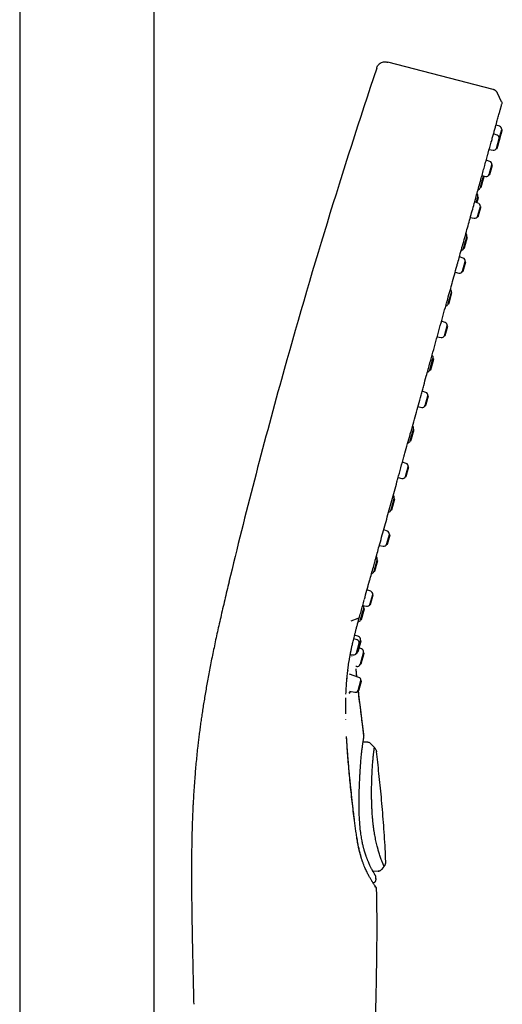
# Model space of a CAD drawing. Header units: millimetres. Extents: x 8 to 1762, y 12 to 2803.
# Tile 116 of 119: x 1226 to 1304, y 2302 to 2462. Entities that reach past the tile are written whole.
import ezdxf

# ---------------------------------------------------------------- set-up
doc = ezdxf.new("R2010")
doc.units = ezdxf.units.MM

msp = doc.modelspace()

# ---------------------------------------------------------------- linework, layer by layer
at = {"color": 7, "linetype": 'Continuous', "lineweight": 30}
for p, q in [((1225.55, 2621.93), (1225.55, 2207.17)), ((1247.45, 2207.29), (1247.45, 2621.93)), ((1302.66, 2450.68), (1285.48, 2455.13)), ((1304.02, 2448.71), (1303.36, 2450.11)), ((1303.71, 2444.7), (1303.11, 2444.91)), ((1303.31, 2443.25), (1302.71, 2443.46)), ((1303.64, 2442.72), (1304.04, 2444.17)), ((1304.14, 2444.1), (1304.04, 2444.17)), ((1303.19, 2441.1), (1303.64, 2442.72)), ((1303.73, 2442.65), (1303.64, 2442.72)), ((1302, 2440.94), (1302.63, 2440.81)), ((1303.19, 2441.1), (1303.31, 2441.11)), ((1302.12, 2438.98), (1301.52, 2439.19)), ((1302, 2436.83), (1302.45, 2438.45)), ((1302.12, 2436.84), (1302.55, 2438.38)), ((1302.55, 2438.38), (1302.45, 2438.45)), ((1300.59, 2434.77), (1301.1, 2436.59)), ((1300.72, 2434.78), (1301.2, 2436.51)), ((1300.82, 2436.67), (1301.45, 2436.54)), ((1301.2, 2436.51), (1301.1, 2436.59)), ((1302, 2436.83), (1302.12, 2436.84)), ((1300.59, 2434.77), (1300.72, 2434.78)), ((1300.23, 2432.17), (1299.63, 2432.38)), ((1299.9, 2432.28), (1300.15, 2433.18)), ((1300.11, 2430.01), (1300.56, 2431.63)), ((1300.26, 2433.1), (1300.15, 2433.18)), ((1300.66, 2431.57), (1300.56, 2431.63)), ((1300.11, 2430.01), (1300.23, 2430.02)), ((1298.93, 2429.86), (1299.56, 2429.73)), ((1297.84, 2424.85), (1298.34, 2426.66)), ((1298.45, 2426.59), (1298.34, 2426.66)), ((1297.84, 2424.85), (1297.97, 2424.86)), ((1297.76, 2423.23), (1297.16, 2423.44)), ((1297.64, 2421.08), (1298.08, 2422.7)), ((1297.75, 2421.09), (1298.18, 2422.63)), ((1298.18, 2422.63), (1298.08, 2422.7)), ((1296.46, 2420.92), (1297.08, 2420.8)), ((1297.64, 2421.08), (1297.75, 2421.09)), ((1295.33, 2415.81), (1295.84, 2417.63)), ((1295.46, 2415.82), (1295.94, 2417.55)), ((1295.94, 2417.55), (1295.84, 2417.63)), ((1295.33, 2415.81), (1295.46, 2415.82)), ((1294.85, 2412.74), (1294.24, 2412.95)), ((1294.73, 2410.59), (1295.18, 2412.21)), ((1294.84, 2410.6), (1295.27, 2412.14)), ((1295.27, 2412.14), (1295.18, 2412.21)), ((1293.54, 2410.43), (1294.17, 2410.3)), ((1294.73, 2410.59), (1294.85, 2410.6)), ((1292.35, 2405.04), (1292.85, 2406.86)), ((1292.48, 2405.05), (1292.96, 2406.79)), ((1292.96, 2406.79), (1292.85, 2406.86)), ((1292.35, 2405.04), (1292.48, 2405.05)), ((1291.69, 2401.35), (1291.09, 2401.56)), ((1291.57, 2399.2), (1292.02, 2400.82)), ((1292.11, 2400.75), (1292.02, 2400.82)), ((1290.39, 2399.04), (1291.01, 2398.92)), ((1291.57, 2399.2), (1291.69, 2399.21)), ((1289.15, 2393.51), (1289.66, 2395.33)), ((1289.76, 2395.26), (1289.66, 2395.33)), ((1289.15, 2393.51), (1289.28, 2393.53)), ((1288.48, 2389.78), (1287.87, 2389.99)), ((1288.36, 2387.63), (1288.81, 2389.25)), ((1288.9, 2389.18), (1288.81, 2389.25)), ((1287.17, 2387.47), (1287.8, 2387.34)), ((1288.36, 2387.63), (1288.48, 2387.64)), ((1286.03, 2382.24), (1286.53, 2384.06)), ((1286.15, 2382.25), (1286.63, 2383.99)), ((1286.63, 2383.99), (1286.53, 2384.06)), ((1286.03, 2382.24), (1286.15, 2382.25)), ((1285.42, 2378.75), (1284.82, 2378.97)), ((1285.3, 2376.6), (1285.75, 2378.22)), ((1285.42, 2376.61), (1285.85, 2378.15)), ((1285.85, 2378.15), (1285.75, 2378.22)), ((1284.12, 2376.44), (1284.74, 2376.32)), ((1285.3, 2376.6), (1285.42, 2376.61)), ((1283.25, 2372.23), (1283.75, 2374.05)), ((1283.38, 2372.24), (1283.86, 2373.98)), ((1283.86, 2373.97), (1283.75, 2374.05)), ((1283.25, 2372.23), (1283.38, 2372.24)), ((1282.71, 2368.96), (1282.1, 2369.18)), ((1282.59, 2366.81), (1283.03, 2368.43)), ((1282.7, 2366.82), (1283.13, 2368.36)), ((1283.13, 2368.36), (1283.03, 2368.43)), ((1281.07, 2364.37), (1281.57, 2366.19)), ((1281.19, 2364.38), (1281.68, 2366.11)), ((1281.41, 2366.65), (1282.03, 2366.53)), ((1281.68, 2366.11), (1281.57, 2366.19)), ((1282.59, 2366.81), (1282.7, 2366.82)), ((1279.51, 2364.12), (1280.69, 2364.57)), ((1281.07, 2364.37), (1281.2, 2364.38)), ((1280.5, 2361.03), (1279.94, 2361.23)), ((1280.75, 2361.57), (1280.09, 2361.82)), ((1280.38, 2358.88), (1280.83, 2360.5)), ((1280.93, 2360.43), (1280.83, 2360.5)), ((1281.23, 2359.58), (1280.84, 2359.73)), ((1280.91, 2360.44), (1281.05, 2360.93)), ((1281.15, 2360.85), (1281.05, 2360.93)), ((1279.39, 2358.68), (1279.83, 2358.59)), ((1279.67, 2358.35), (1279.66, 2358.44)), ((1280.38, 2358.88), (1280.5, 2358.89)), ((1280.56, 2359.11), (1280.67, 2359.12)), ((1281.03, 2357.12), (1281.53, 2358.94)), ((1281.64, 2358.86), (1281.53, 2358.94)), ((1280.28, 2356.76), (1280.44, 2356.73)), ((1280.33, 2356.23), (1280.33, 2356.24)), ((1281.03, 2357.12), (1281.16, 2357.13)), ((1278.86, 2354.94), (1278.86, 2354.96)), ((1278.96, 2356.12), (1278.96, 2356.03)), ((1280.79, 2354.93), (1279.27, 2355.47)), ((1280.45, 2355.05), (1280.34, 2356.2)), ((1280.67, 2352.78), (1281.12, 2354.4)), ((1281.21, 2354.33), (1281.12, 2354.4)), ((1279.24, 2352.67), (1280.11, 2352.5)), ((1280.67, 2352.78), (1280.79, 2352.79)), ((1278.66, 2348.05), (1278.66, 2348.14)), ((1278.78, 2345.11), (1278.77, 2345.32)), ((1281.62, 2345.34), (1281.61, 2345.4)), ((1281.61, 2345.4), (1281.61, 2345.4)), ((1282.17, 2344.36), (1281.46, 2344.36)), ((1282.16, 2344.35), (1281.46, 2344.35)), ((1282.16, 2344.32), (1282.17, 2344.34)), ((1282.74, 2344.11), (1282.66, 2344.18)), ((1282.74, 2344.12), (1283.31, 2343.53)), ((1282.74, 2344.11), (1282.74, 2344.12)), ((1283.64, 2342.84), (1283.64, 2342.81)), ((1284.55, 2323.68), (1284.91, 2324.13)), ((1283.05, 2323.37), (1283.92, 2323.39)), ((1283.92, 2323.39), (1283.92, 2323.4)), ((1284.55, 2323.68), (1284.53, 2323.72)), ((1284.53, 2323.7), (1284.54, 2323.69)), ((1283.07, 2321.48), (1283.12, 2321.48)), ((1283.57, 2322), (1283.56, 2322.4)), ((1283.57, 2322), (1283.57, 2322)), ((1283.57, 2322), (1283.57, 2322)), ((1283.6, 2320.61), (1283.6, 2320.6)), ((1283.51, 2301.68), (1281.5, 2210.74))]:
    msp.add_line(p, q, dxfattribs=at)
at = {"color": 7, "linetype": 'Continuous', "lineweight": 30, "flags": 128}
msp.add_lwpolyline([(1284.55, 2323.69), (1284.72, 2323.91), (1284.9, 2324.14)], dxfattribs=at)
at = {"color": 7, "linetype": 'Continuous', "lineweight": 30}
for centre, radius, start, end in [((2230.84, 2136.51), 999, 161.46032, 164.5), ((1303.54, 2444.23), 0.5, 353.1427, 70.5), ((1303.14, 2442.78), 0.5, 353.1427, 70.5), ((1302.73, 2441.3), 0.5, 258.5, 335.8573), ((1301.96, 2438.51), 0.5, 353.1427, 70.5), ((1291.25, 2438.34), 10, 349.9151, 350.0873), ((1301.55, 2437.03), 0.5, 258.5, 335.8573), ((1299.67, 2433.35), 0.5, 350.4368, 48.5758), ((1290.3, 2434.93), 10, 349.9151, 350.4368), ((1300.09, 2434.86), 0.5, 281.0577, 338.5632), ((1291.25, 2438.34), 10, 338.5632, 339.0849), ((1300.07, 2431.69), 0.5, 353.1427, 70.5), ((1299.66, 2430.22), 0.5, 258.5, 335.8573), ((1297.87, 2426.84), 0.5, 350.4368, 48.5409), ((1288.5, 2428.42), 10, 349.9151, 350.4368), ((1297.34, 2424.94), 0.5, 280.3277, 338.5632), ((1288.5, 2428.42), 10, 338.5632, 339.0849), ((1297.59, 2422.76), 0.5, 353.1427, 70.5), ((1297.18, 2421.29), 0.5, 258.5, 335.8573), ((1295.36, 2417.8), 0.5, 350.4368, 48.4284), ((1285.99, 2419.38), 10, 349.9151, 350.4368), ((1294.83, 2415.9), 0.5, 280.3997, 338.5632), ((1285.99, 2419.38), 10, 338.5632, 339.0849), ((1294.68, 2412.27), 0.5, 353.1427, 70.5), ((1294.27, 2410.79), 0.5, 258.5, 335.8573), ((1292.38, 2407.04), 0.5, 350.4368, 48.3728), ((1283.01, 2408.61), 10, 349.9151, 350.4368), ((1291.85, 2405.14), 0.5, 280.3531, 338.5632), ((1283.01, 2408.61), 10, 338.5632, 339.0849), ((2230.84, 2136.51), 999, 164.5, 166.45343), ((1291.52, 2400.88), 0.5, 353.1427, 70.5), ((1291.11, 2399.41), 0.5, 258.5, 335.8573), ((1289.18, 2395.51), 0.5, 350.4368, 48.5236), ((1279.81, 2397.08), 10, 349.9151, 350.4368), ((1288.65, 2393.61), 0.5, 280.3227, 338.5632), ((1279.81, 2397.08), 10, 338.5632, 339.0849), ((1288.31, 2389.31), 0.5, 353.1427, 70.5), ((1287.9, 2387.83), 0.5, 258.5, 335.8573), ((1286.05, 2384.23), 0.5, 350.4368, 47.8057), ((1276.68, 2385.81), 10, 349.9151, 350.4368), ((1285.53, 2382.34), 0.5, 281.0583, 338.5632), ((1276.68, 2385.81), 10, 338.5632, 339.0849), ((1285.25, 2378.28), 0.5, 353.1427, 70.5), ((1284.84, 2376.81), 0.5, 258.5, 335.8573), ((1283.28, 2374.22), 0.5, 350.4368, 47.806), ((1273.91, 2375.8), 10, 349.9151, 350.4368), ((1282.75, 2372.33), 0.5, 281.0557, 338.5632), ((1273.91, 2375.8), 10, 338.5632, 339.0849), ((1282.54, 2368.49), 0.5, 353.1427, 70.5), ((1281.09, 2366.36), 0.5, 350.4368, 33.32), ((1271.73, 2367.94), 10, 349.9151, 350.4368), ((1282.13, 2367.02), 0.5, 258.5, 335.8573), ((1280.57, 2364.46), 0.5, 281.0416, 338.5632), ((1271.73, 2367.94), 10, 338.5632, 339.0849), ((1280.34, 2360.56), 0.5, 353.1427, 70.5), ((1280.57, 2361.1), 0.5, 350.4368, 69.5), ((1271.2, 2362.68), 10, 349.9151, 350.4368), ((1281.06, 2359.11), 0.5, 350.4368, 69.5), ((1279.93, 2359.08), 0.5, 258.5, 335.8573), ((1280.05, 2359.21), 0.5, 307.4198, 318.9235), ((1271.69, 2360.69), 10, 349.9151, 350.4368), ((1280.53, 2357.22), 0.5, 259.5, 338.5632), ((1271.69, 2360.69), 10, 338.5632, 339.0849), ((1280.62, 2354.46), 0.5, 353.1427, 70.5), ((1280.21, 2352.99), 0.5, 258.5, 335.8573)]:
    msp.add_arc(centre, radius, start, end, dxfattribs=at)
for points, knots in [([(1283.68, 2454.15), (1283.71, 2454.24), (1283.77, 2454.42), (1283.91, 2454.67), (1284.1, 2454.89), (1284.35, 2455.06), (1284.63, 2455.17), (1284.92, 2455.22), (1285.21, 2455.2), (1285.39, 2455.15), (1285.48, 2455.13)], [0, 0, 0, 0, 0.119553, 0.24175, 0.369229, 0.500015, 0.630802, 0.758261, 0.880449, 1, 1, 1, 1]), ([(1303.36, 2450.11), (1303.35, 2450.14), (1303.31, 2450.2), (1303.25, 2450.29), (1303.17, 2450.38), (1303.07, 2450.47), (1302.97, 2450.55), (1302.86, 2450.62), (1302.76, 2450.66), (1302.69, 2450.68), (1302.66, 2450.68)], [0, 0, 0, 0, 0.103795, 0.2218778, 0.353417, 0.4982612, 0.6473175, 0.7839574, 0.8994836, 1, 1, 1, 1]), ([(1302.37, 2442.25), (1302.4, 2442.36), (1302.5, 2442.72), (1302.66, 2443.28), (1302.84, 2443.94), (1303.01, 2444.55), (1303.17, 2445.12), (1303.3, 2445.61), (1303.43, 2446.05), (1303.53, 2446.43), (1303.63, 2446.77), (1303.71, 2447.08), (1303.79, 2447.35), (1303.85, 2447.58), (1303.9, 2447.77), (1303.95, 2447.93), (1303.98, 2448.05), (1304.01, 2448.16), (1304.02, 2448.21), (1304.03, 2448.23)], [0, 0, 0, 0, 0.03034, 0.101971, 0.172183, 0.242403, 0.312815, 0.383601, 0.444092, 0.504914, 0.565682, 0.625982, 0.685397, 0.743512, 0.796801, 0.848762, 0.899727, 0.950029, 1, 1, 1, 1]), ([(1304.02, 2448.71), (1304.03, 2448.68), (1304.07, 2448.61), (1304.07, 2448.48), (1304.07, 2448.38), (1304.05, 2448.33), (1304.05, 2448.32)], [0, 0, 0, 0, 0.248836, 0.581671, 0.914365, 1, 1, 1, 1]), ([(1301.81, 2440.24), (1301.82, 2440.26), (1302.01, 2440.96), (1302.19, 2441.62), (1302.35, 2442.17), (1302.35, 2442.2)], [0, 0, 0, 0, 0.029453, 0.95595, 1, 1, 1, 1]), ([(1301.28, 2438.31), (1301.29, 2438.33), (1301.38, 2438.67), (1301.55, 2439.3), (1301.73, 2439.93), (1301.82, 2440.25), (1301.83, 2440.29)], [0, 0, 0, 0, 0.034765, 0.482137, 0.93792, 1, 1, 1, 1]), ([(1300.66, 2436.07), (1300.69, 2436.2), (1300.82, 2436.67), (1301.03, 2437.42), (1301.2, 2438.02), (1301.28, 2438.31)], [0, 0, 0, 0, 0.163251, 0.598492, 1, 1, 1, 1]), ([(1297.66, 2425.24), (1297.72, 2425.48), (1297.91, 2426.16), (1298.21, 2427.24), (1298.56, 2428.49), (1298.9, 2429.72), (1299.23, 2430.93), (1299.56, 2432.11), (1299.88, 2433.26), (1300.19, 2434.37), (1300.45, 2435.31), (1300.6, 2435.86), (1300.66, 2436.07)], [0, 0, 0, 0, 0.05917, 0.167116, 0.275066, 0.383022, 0.492946, 0.602869, 0.712785, 0.822687, 0.93257, 1, 1, 1, 1]), ([(1300.02, 2432.24), (1300.03, 2432.3), (1300.06, 2432.41), (1300.11, 2432.57), (1300.15, 2432.72), (1300.18, 2432.85), (1300.22, 2432.96), (1300.24, 2433.04), (1300.25, 2433.09), (1300.25, 2433.1), (1300.25, 2433.1)], [0, 0, 0, 0, 0.120901, 0.246487, 0.372072, 0.497658, 0.623243, 0.748829, 0.874414, 1, 1, 1, 1]), ([(1296.81, 2422.2), (1296.91, 2422.57), (1297.14, 2423.4), (1297.42, 2424.41), (1297.6, 2425.05), (1297.66, 2425.24)], [0, 0, 0, 0, 0.3549307, 0.8017251, 1, 1, 1, 1]), ([(1295.91, 2418.94), (1295.92, 2418.99), (1296.07, 2419.52), (1296.34, 2420.51), (1296.63, 2421.55), (1296.79, 2422.11), (1296.81, 2422.2)], [0, 0, 0, 0, 0.043472, 0.477162, 0.910838, 1, 1, 1, 1]), ([(1295.06, 2415.87), (1295.09, 2415.98), (1295.25, 2416.57), (1295.54, 2417.6), (1295.79, 2418.51), (1295.91, 2418.94)], [0, 0, 0, 0, 0.10391, 0.571575, 1, 1, 1, 1]), ([(1292.06, 2405.1), (1292.08, 2405.15), (1292.42, 2406.39), (1293.09, 2408.79), (1294.04, 2412.24), (1294.7, 2414.6), (1295.02, 2415.77), (1295.05, 2415.85)], [0, 0, 0, 0, 0.01505, 0.335649, 0.655956, 0.977657, 1, 1, 1, 1]), ([(1291.13, 2401.7), (1291.19, 2401.95), (1291.41, 2402.72), (1291.72, 2403.85), (1291.97, 2404.74), (1292.07, 2405.1)], [0, 0, 0, 0, 0.220045, 0.674907, 1, 1, 1, 1]), ([(1289.11, 2394.43), (1289.13, 2394.49), (1289.29, 2395.07), (1289.6, 2396.18), (1290.03, 2397.76), (1290.47, 2399.33), (1290.83, 2400.64), (1291.05, 2401.43), (1291.13, 2401.7)], [0, 0, 0, 0, 0.0225282, 0.2410849, 0.4596752, 0.6743962, 0.8891367, 1, 1, 1, 1]), ([(1288.18, 2391.07), (1288.21, 2391.19), (1288.39, 2391.84), (1288.7, 2392.96), (1288.98, 2393.96), (1289.11, 2394.43)], [0, 0, 0, 0, 0.106697, 0.577666, 1, 1, 1, 1]), ([(1287.09, 2387.17), (1287.11, 2387.22), (1287.44, 2388.44), (1287.81, 2389.75), (1288.16, 2391.01), (1288.18, 2391.08)], [0, 0, 0, 0, 0.042666, 0.946175, 1, 1, 1, 1]), ([(1283.37, 2373.73), (1283.4, 2373.83), (1283.53, 2374.3), (1283.76, 2375.15), (1284.11, 2376.4), (1284.49, 2377.75), (1284.89, 2379.23), (1285.31, 2380.72), (1285.72, 2382.22), (1286.14, 2383.74), (1286.57, 2385.26), (1286.88, 2386.39), (1287.06, 2387.03), (1287.09, 2387.16)], [0, 0, 0, 0, 0.023166, 0.111898, 0.20015, 0.311695, 0.422647, 0.533305, 0.643963, 0.754848, 0.863951, 0.973174, 1, 1, 1, 1]), ([(1282.52, 2370.67), (1282.53, 2370.69), (1282.63, 2371.07), (1282.84, 2371.81), (1283.11, 2372.8), (1283.29, 2373.45), (1283.37, 2373.73)], [0, 0, 0, 0, 0.019843, 0.374323, 0.733196, 1, 1, 1, 1]), ([(1281.68, 2367.66), (1281.68, 2367.66), (1281.94, 2368.6), (1282.23, 2369.62), (1282.52, 2370.68), (1282.52, 2370.7)], [0, 0, 0, 0, 0.001355, 0.980592, 1, 1, 1, 1]), ([(1282.11, 2369.18), (1282.15, 2369.33), (1282.28, 2369.82), (1282.42, 2370.32), (1282.52, 2370.66)], [0, 0, 0, 0, 0.314711, 1, 1, 1, 1]), ([(1259.64, 2370.51), (1259.52, 2370.01), (1259.28, 2369.02), (1258.94, 2367.55), (1258.6, 2366.12), (1258.28, 2364.71), (1257.97, 2363.34), (1257.67, 2362.01), (1257.39, 2360.72), (1257.13, 2359.46), (1256.87, 2358.22), (1256.63, 2357.01), (1256.4, 2355.82), (1256.19, 2354.67), (1255.99, 2353.54), (1255.8, 2352.45), (1255.62, 2351.39), (1255.45, 2350.37), (1255.3, 2349.37), (1255.15, 2348.4), (1255.02, 2347.45), (1254.89, 2346.51), (1254.77, 2345.57), (1254.66, 2344.64), (1254.53, 2343.61), (1254.41, 2342.47), (1254.29, 2341.23), (1254.17, 2340), (1254.07, 2338.7), (1253.96, 2337.33), (1253.87, 2335.89), (1253.8, 2334.65), (1253.75, 2333.62), (1253.71, 2332.77), (1253.68, 2331.88), (1253.64, 2330.94), (1253.61, 2329.95), (1253.59, 2328.9), (1253.56, 2327.81), (1253.55, 2326.66), (1253.53, 2325.46), (1253.53, 2324.2), (1253.52, 2322.95), (1253.53, 2321.71), (1253.53, 2320.48), (1253.54, 2319.21), (1253.56, 2317.89), (1253.57, 2316.52), (1253.6, 2315.11), (1253.62, 2313.66), (1253.65, 2312.13), (1253.68, 2310.53), (1253.72, 2308.85), (1253.76, 2307.13), (1253.8, 2305.35), (1253.84, 2303.53), (1253.87, 2302.3), (1253.88, 2301.67)], [0, 0, 0, 0, 0.022318, 0.044136, 0.065437, 0.086211, 0.106454, 0.125823, 0.144692, 0.163074, 0.180984, 0.198792, 0.216147, 0.233069, 0.249579, 0.265694, 0.281432, 0.296808, 0.311835, 0.326526, 0.340957, 0.355176, 0.369193, 0.383016, 0.396655, 0.415127, 0.433299, 0.451195, 0.468843, 0.489888, 0.510642, 0.53114, 0.543111, 0.555161, 0.567822, 0.581143, 0.595426, 0.610413, 0.626116, 0.642545, 0.659714, 0.677636, 0.696327, 0.713323, 0.730931, 0.74916, 0.768021, 0.787525, 0.80768, 0.828494, 0.849972, 0.873189, 0.897137, 0.92181, 0.947195, 0.973269, 1, 1, 1, 1]), ([(1280.89, 2364.77), (1280.97, 2365.08), (1281.14, 2365.68), (1281.4, 2366.62), (1281.58, 2367.26), (1281.66, 2367.58)], [0, 0, 0, 0, 0.3301249, 0.6629757, 1, 1, 1, 1]), ([(1278.99, 2356.12), (1279, 2356.2), (1279.03, 2356.45), (1279.08, 2356.85), (1279.14, 2357.25), (1279.19, 2357.55), (1279.23, 2357.76), (1279.26, 2357.97), (1279.29, 2358.16), (1279.33, 2358.34), (1279.36, 2358.51), (1279.38, 2358.65), (1279.4, 2358.76), (1279.42, 2358.82), (1279.43, 2358.86), (1279.43, 2358.89), (1279.44, 2358.94), (1279.45, 2359.01), (1279.47, 2359.09), (1279.49, 2359.21), (1279.52, 2359.36), (1279.56, 2359.55), (1279.61, 2359.76), (1279.66, 2360.01), (1279.72, 2360.3), (1279.8, 2360.64), (1279.89, 2361.02), (1279.99, 2361.44), (1280.11, 2361.9), (1280.24, 2362.4), (1280.38, 2362.94), (1280.54, 2363.51), (1280.7, 2364.13), (1280.82, 2364.55), (1280.89, 2364.77)], [0, 0, 0, 0, 0.0283736, 0.0869135, 0.1417338, 0.1677474, 0.1928288, 0.2169774, 0.2397202, 0.2597483, 0.2808584, 0.2976072, 0.3099946, 0.3180206, 0.3209483, 0.3238115, 0.3290875, 0.336788, 0.346913, 0.3594624, 0.3777222, 0.3994734, 0.4247162, 0.4534507, 0.485677, 0.5259163, 0.5705364, 0.6195374, 0.6729183, 0.7306786, 0.7916698, 0.8568854, 0.9263272, 1, 1, 1, 1]), ([(1280.69, 2364.57), (1280.71, 2364.59), (1280.77, 2364.61), (1280.83, 2364.68), (1280.88, 2364.73), (1280.88, 2364.77), (1280.88, 2364.77)], [0, 0, 0, 0, 0.249262, 0.582759, 0.916267, 1, 1, 1, 1]), ([(1280.45, 2355.05), (1280.44, 2355.1), (1280.42, 2355.36), (1280.37, 2355.79), (1280.34, 2356.18), (1280.32, 2356.34)], [0, 0, 0, 0, 0.113121, 0.609896, 1, 1, 1, 1]), ([(1278.68, 2352.22), (1278.68, 2352.23), (1278.68, 2352.39), (1278.7, 2352.68), (1278.72, 2353.06), (1278.74, 2353.41), (1278.76, 2353.73), (1278.78, 2354.01), (1278.8, 2354.26), (1278.81, 2354.47), (1278.83, 2354.65), (1278.84, 2354.8), (1278.85, 2354.9), (1278.86, 2354.94), (1278.86, 2354.95)], [0, 0, 0, 0, 0.018208, 0.169174, 0.308123, 0.435085, 0.550083, 0.653135, 0.744256, 0.823459, 0.890755, 0.946153, 0.989665, 1, 1, 1, 1]), ([(1278.85, 2354.68), (1278.86, 2354.86), (1278.89, 2355.36), (1278.96, 2355.85), (1279.01, 2356.15)], [0, 0, 0, 0, 0.367828, 1, 1, 1, 1]), ([(1278.64, 2349.01), (1278.64, 2349.03), (1278.64, 2349.14), (1278.64, 2349.29), (1278.64, 2349.47), (1278.64, 2349.6), (1278.64, 2349.72), (1278.64, 2349.85), (1278.64, 2350.02), (1278.64, 2350.23), (1278.64, 2350.48), (1278.64, 2350.76), (1278.65, 2351.08), (1278.65, 2351.36), (1278.66, 2351.54), (1278.66, 2351.6)], [0, 0, 0, 0, 0.027725, 0.116629, 0.176951, 0.228888, 0.27244, 0.314538, 0.381686, 0.463035, 0.558585, 0.668337, 0.792292, 0.930453, 1, 1, 1, 1]), ([(1279.29, 2352.28), (1279.29, 2352.31), (1279.28, 2352.38), (1279.26, 2352.47), (1279.26, 2352.53), (1279.26, 2352.54)], [0, 0, 0, 0, 0.420428, 0.878743, 1, 1, 1, 1]), ([(1279.31, 2352.66), (1279.31, 2352.64), (1279.31, 2352.58), (1279.3, 2352.5), (1279.29, 2352.43), (1279.28, 2352.39), (1279.28, 2352.38)], [0, 0, 0, 0, 0.177456, 0.481342, 0.784158, 1, 1, 1, 1]), ([(1281.61, 2345.4), (1281.6, 2345.44), (1281.58, 2345.64), (1281.54, 2345.99), (1281.48, 2346.43), (1281.43, 2346.84), (1281.38, 2347.21), (1281.33, 2347.57), (1281.29, 2347.93), (1281.24, 2348.3), (1281.18, 2348.81), (1281.1, 2349.47), (1280.99, 2350.29), (1280.89, 2351.15), (1280.79, 2351.98), (1280.72, 2352.53), (1280.69, 2352.79)], [0, 0, 0, 0, 0.017364, 0.08068, 0.140643, 0.195991, 0.246795, 0.294187, 0.342527, 0.392257, 0.443356, 0.549333, 0.660496, 0.776663, 0.897657, 1, 1, 1, 1]), ([(1281.61, 2345.41), (1281.53, 2346.05), (1281.37, 2347.3), (1281.14, 2349.16), (1280.91, 2350.98), (1280.76, 2352.18), (1280.7, 2352.78), (1280.7, 2352.79)], [0, 0, 0, 0, 0.258598, 0.51081, 0.756913, 0.997212, 1, 1, 1, 1]), ([(1280.08, 2331.62), (1280.05, 2331.88), (1279.98, 2332.37), (1279.9, 2333.09), (1279.82, 2333.76), (1279.75, 2334.38), (1279.68, 2334.95), (1279.63, 2335.48), (1279.58, 2335.94), (1279.54, 2336.32), (1279.5, 2336.64), (1279.47, 2336.93), (1279.44, 2337.2), (1279.42, 2337.44), (1279.4, 2337.67), (1279.37, 2337.94), (1279.34, 2338.27), (1279.3, 2338.66), (1279.26, 2339.08), (1279.21, 2339.55), (1279.16, 2340.06), (1279.12, 2340.61), (1279.07, 2341.19), (1279.02, 2341.78), (1278.97, 2342.38), (1278.92, 2343.02), (1278.87, 2343.69), (1278.83, 2344.39), (1278.8, 2344.87), (1278.78, 2345.11)], [0, 0, 0, 0, 0.054102, 0.105026, 0.152763, 0.19731, 0.238671, 0.276851, 0.311856, 0.337137, 0.360464, 0.381841, 0.401268, 0.418747, 0.434942, 0.452754, 0.478257, 0.506935, 0.538787, 0.573811, 0.612008, 0.65338, 0.697929, 0.741561, 0.78787, 0.836861, 0.88854, 0.942917, 1, 1, 1, 1]), ([(1280.06, 2331.58), (1280, 2332.11), (1279.87, 2333.16), (1279.69, 2334.72), (1279.52, 2336.27), (1279.36, 2337.79), (1279.22, 2339.3), (1279.09, 2340.77), (1278.97, 2342.22), (1278.87, 2343.66), (1278.81, 2344.6), (1278.78, 2345.07)], [0, 0, 0, 0, 0.112178, 0.224231, 0.336192, 0.448096, 0.559977, 0.669874, 0.779819, 0.889848, 1, 1, 1, 1]), ([(1280.85, 2332.6), (1280.84, 2332.79), (1280.83, 2333.19), (1280.82, 2333.81), (1280.82, 2334.43), (1280.82, 2335.03), (1280.83, 2335.59), (1280.84, 2336.12), (1280.85, 2336.65), (1280.87, 2337.16), (1280.89, 2337.66), (1280.91, 2338.12), (1280.93, 2338.53), (1280.95, 2338.9), (1280.97, 2339.23), (1280.98, 2339.51), (1281, 2339.76), (1281.01, 2339.98), (1281.03, 2340.19), (1281.04, 2340.4), (1281.06, 2340.61), (1281.08, 2340.89), (1281.11, 2341.24), (1281.14, 2341.65), (1281.18, 2342.04), (1281.21, 2342.42), (1281.25, 2342.77), (1281.29, 2343.1), (1281.33, 2343.43), (1281.37, 2343.73), (1281.41, 2344.02), (1281.45, 2344.28), (1281.48, 2344.5), (1281.51, 2344.69), (1281.53, 2344.83), (1281.55, 2344.94), (1281.57, 2345.03), (1281.57, 2345.08), (1281.58, 2345.12), (1281.58, 2345.13), (1281.58, 2345.14), (1281.58, 2345.14), (1281.58, 2345.15)], [0, 0, 0, 0, 0.03081, 0.066577, 0.100698, 0.133228, 0.164213, 0.193687, 0.221678, 0.252486, 0.281268, 0.307952, 0.332544, 0.355046, 0.375458, 0.393089, 0.408794, 0.422575, 0.435798, 0.449535, 0.463787, 0.478558, 0.506993, 0.537184, 0.569034, 0.597483, 0.627058, 0.657454, 0.688644, 0.720633, 0.753425, 0.787026, 0.82144, 0.849565, 0.877389, 0.903636, 0.928289, 0.951347, 0.964948, 0.977926, 0.990281, 1, 1, 1, 1]), ([(1281.57, 2345.15), (1281.58, 2345.17), (1281.6, 2345.22), (1281.62, 2345.31), (1281.61, 2345.38), (1281.61, 2345.41)], [0, 0, 0, 0, 0.265321, 0.644909, 1, 1, 1, 1]), ([(1281.62, 2345.35), (1281.62, 2345.36), (1281.62, 2345.38), (1281.61, 2345.39), (1281.61, 2345.4)], [0, 0, 0, 0, 0.538086, 1, 1, 1, 1]), ([(1282.42, 2344.32), (1282.38, 2344.33), (1282.3, 2344.35), (1282.21, 2344.35), (1282.17, 2344.35)], [0, 0, 0, 0, 0.484873, 1, 1, 1, 1]), ([(1282.74, 2344.12), (1282.7, 2344.15), (1282.62, 2344.22), (1282.51, 2344.29), (1282.44, 2344.31), (1282.42, 2344.32)], [0, 0, 0, 0, 0.4090523, 0.8263616, 1, 1, 1, 1]), ([(1284.9, 2324.14), (1284.9, 2324.15), (1284.9, 2324.15), (1284.88, 2324.19), (1284.84, 2324.28), (1284.79, 2324.39), (1284.74, 2324.51), (1284.7, 2324.61), (1284.65, 2324.73), (1284.6, 2324.86), (1284.55, 2325), (1284.47, 2325.18), (1284.38, 2325.42), (1284.26, 2325.75), (1284.17, 2326.04), (1284.09, 2326.26), (1284.05, 2326.42), (1284, 2326.58), (1283.95, 2326.75), (1283.9, 2326.92), (1283.84, 2327.15), (1283.75, 2327.46), (1283.66, 2327.86), (1283.56, 2328.3), (1283.46, 2328.76), (1283.37, 2329.25), (1283.28, 2329.77), (1283.2, 2330.32), (1283.13, 2330.91), (1283.06, 2331.53), (1283.01, 2332.1), (1282.97, 2332.61), (1282.94, 2333.04), (1282.92, 2333.34), (1282.92, 2333.51), (1282.91, 2333.56), (1282.91, 2333.61), (1282.91, 2333.67), (1282.91, 2333.73), (1282.9, 2333.82), (1282.9, 2333.98), (1282.89, 2334.21), (1282.88, 2334.47), (1282.87, 2334.78), (1282.86, 2335.11), (1282.86, 2335.48), (1282.85, 2335.89), (1282.85, 2336.32), (1282.86, 2336.75), (1282.86, 2337.17), (1282.87, 2337.57), (1282.88, 2337.99), (1282.89, 2338.43), (1282.91, 2338.87), (1282.93, 2339.31), (1282.95, 2339.75), (1282.98, 2340.19), (1283.01, 2340.62), (1283.04, 2341.02), (1283.07, 2341.4), (1283.1, 2341.74), (1283.13, 2342.04), (1283.16, 2342.31), (1283.18, 2342.55), (1283.21, 2342.77), (1283.23, 2342.96), (1283.26, 2343.11), (1283.27, 2343.24), (1283.29, 2343.35), (1283.3, 2343.42), (1283.31, 2343.48), (1283.31, 2343.51), (1283.31, 2343.52), (1283.31, 2343.53), (1283.31, 2343.53)], [0, 0, 0, 0, 0.00103, 0.019978, 0.039902, 0.060812, 0.07216, 0.083781, 0.095673, 0.108278, 0.11933, 0.129803, 0.150745, 0.171689, 0.192635, 0.200865, 0.209094, 0.217526, 0.226176, 0.234512, 0.242, 0.259315, 0.277106, 0.295359, 0.314066, 0.333231, 0.352868, 0.372987, 0.394123, 0.415743, 0.437853, 0.452714, 0.467787, 0.481228, 0.483, 0.484776, 0.486554, 0.488432, 0.490556, 0.491905, 0.498311, 0.505996, 0.514941, 0.525131, 0.536561, 0.548997, 0.562645, 0.577525, 0.593648, 0.607423, 0.621969, 0.637287, 0.653393, 0.670453, 0.688074, 0.706357, 0.725119, 0.744187, 0.764466, 0.783938, 0.802646, 0.820617, 0.837867, 0.854397, 0.872938, 0.890422, 0.90679, 0.922023, 0.93875, 0.953977, 0.967724, 0.97999, 0.990759, 1, 1, 1, 1]), ([(1283.32, 2343.53), (1283.36, 2343.47), (1283.46, 2343.36), (1283.55, 2343.18), (1283.62, 2343), (1283.64, 2342.89), (1283.64, 2342.84)], [0, 0, 0, 0, 0.278372, 0.560427, 0.781649, 1, 1, 1, 1]), ([(1285.17, 2324.93), (1285.13, 2325.62), (1285.07, 2327.04), (1284.94, 2329.17), (1284.79, 2331.29), (1284.63, 2333.37), (1284.45, 2335.38), (1284.26, 2337.34), (1284.06, 2339.25), (1283.85, 2341.07), (1283.71, 2342.27), (1283.64, 2342.84)], [0, 0, 0, 0, 0.116479, 0.23716, 0.355403, 0.471194, 0.584515, 0.693387, 0.799834, 0.903832, 1, 1, 1, 1]), ([(1283.56, 2322.4), (1283.55, 2322.41), (1283.55, 2322.45), (1283.54, 2322.49), (1283.53, 2322.53), (1283.51, 2322.58), (1283.49, 2322.63), (1283.47, 2322.67), (1283.45, 2322.7), (1283.43, 2322.74), (1283.4, 2322.78), (1283.36, 2322.84), (1283.31, 2322.93), (1283.23, 2323.06), (1283.16, 2323.19), (1283.08, 2323.32), (1283, 2323.46), (1282.91, 2323.63), (1282.81, 2323.83), (1282.69, 2324.07), (1282.58, 2324.31), (1282.45, 2324.58), (1282.35, 2324.83), (1282.26, 2325.04), (1282.19, 2325.2), (1282.13, 2325.37), (1282.06, 2325.55), (1281.99, 2325.74), (1281.93, 2325.92), (1281.88, 2326.07), (1281.84, 2326.19), (1281.81, 2326.28), (1281.79, 2326.36), (1281.77, 2326.42), (1281.75, 2326.46), (1281.74, 2326.5), (1281.73, 2326.54), (1281.71, 2326.61), (1281.68, 2326.7), (1281.65, 2326.83), (1281.6, 2326.99), (1281.55, 2327.18), (1281.49, 2327.41), (1281.43, 2327.68), (1281.36, 2327.99), (1281.29, 2328.34), (1281.22, 2328.73), (1281.15, 2329.17), (1281.08, 2329.66), (1281.02, 2330.15), (1280.97, 2330.65), (1280.93, 2331.15), (1280.89, 2331.68), (1280.86, 2332.17), (1280.85, 2332.48), (1280.85, 2332.6)], [0, 0, 0, 0, 0.003678, 0.007779, 0.012395, 0.017596, 0.028297, 0.04118, 0.056394, 0.072717, 0.08862, 0.1041, 0.138905, 0.171336, 0.198306, 0.224128, 0.249111, 0.273295, 0.306481, 0.338072, 0.368691, 0.40032, 0.433082, 0.449366, 0.465903, 0.482687, 0.499714, 0.517009, 0.534228, 0.54921, 0.558, 0.565559, 0.571887, 0.576984, 0.580848, 0.583482, 0.586429, 0.591295, 0.599151, 0.609481, 0.622285, 0.63756, 0.6553, 0.675497, 0.698142, 0.723218, 0.750704, 0.780659, 0.81319, 0.848276, 0.878159, 0.909625, 0.942637, 0.977158, 1, 1, 1, 1]), ([(1280.45, 2328.93), (1280.4, 2329.24), (1280.27, 2330.13), (1280.15, 2331.03), (1280.08, 2331.62)], [0, 0, 0, 0, 0.343346, 1, 1, 1, 1]), ([(1281.13, 2325.61), (1281.06, 2325.87), (1280.92, 2326.39), (1280.74, 2327.19), (1280.57, 2328.02), (1280.48, 2328.59), (1280.43, 2328.87)], [0, 0, 0, 0, 0.248683, 0.497861, 0.748079, 1, 1, 1, 1]), ([(1281.14, 2325.69), (1281.12, 2325.77), (1281.08, 2325.94), (1281.01, 2326.2), (1280.93, 2326.49), (1280.85, 2326.81), (1280.77, 2327.16), (1280.69, 2327.56), (1280.61, 2327.98), (1280.53, 2328.44), (1280.48, 2328.77), (1280.45, 2328.93)], [0, 0, 0, 0, 0.0753384, 0.159655, 0.2530605, 0.3556997, 0.4676738, 0.5867817, 0.7151395, 0.8528492, 1, 1, 1, 1]), ([(1281.41, 2324.81), (1281.4, 2324.84), (1281.37, 2324.93), (1281.32, 2325.07), (1281.26, 2325.25), (1281.2, 2325.46), (1281.16, 2325.61), (1281.14, 2325.69)], [0, 0, 0, 0, 0.13906, 0.308147, 0.507535, 0.737776, 1, 1, 1, 1]), ([(1282.91, 2321.74), (1282.88, 2321.79), (1282.82, 2321.89), (1282.71, 2322.06), (1282.6, 2322.26), (1282.47, 2322.49), (1282.33, 2322.75), (1282.19, 2323.02), (1282.05, 2323.3), (1281.9, 2323.62), (1281.74, 2323.98), (1281.57, 2324.37), (1281.47, 2324.66), (1281.41, 2324.81)], [0, 0, 0, 0, 0.0671137, 0.1414682, 0.2230433, 0.3118487, 0.4079238, 0.4935878, 0.5843928, 0.6803903, 0.7816307, 0.888157, 1, 1, 1, 1]), ([(1284.9, 2324.14), (1284.94, 2324.2), (1285.03, 2324.32), (1285.11, 2324.52), (1285.16, 2324.73), (1285.16, 2324.87), (1285.16, 2324.94)], [0, 0, 0, 0, 0.247996, 0.500014, 0.752025, 1, 1, 1, 1]), ([(1284.91, 2324.13), (1284.95, 2324.2), (1285.05, 2324.33), (1285.12, 2324.54), (1285.17, 2324.74), (1285.17, 2324.87), (1285.17, 2324.93)], [0, 0, 0, 0, 0.278003, 0.56049, 0.781973, 1, 1, 1, 1]), ([(1283.56, 2322.39), (1283.56, 2322.42), (1283.55, 2322.48), (1283.53, 2322.56), (1283.5, 2322.6), (1283.49, 2322.62)], [0, 0, 0, 0, 0.3676447, 0.7563177, 1, 1, 1, 1]), ([(1283.93, 2323.38), (1283.99, 2323.39), (1284.11, 2323.4), (1284.27, 2323.46), (1284.43, 2323.55), (1284.5, 2323.64), (1284.54, 2323.68)], [0, 0, 0, 0, 0.246898, 0.499995, 0.753096, 1, 1, 1, 1]), ([(1283.93, 2323.37), (1283.99, 2323.38), (1284.11, 2323.39), (1284.28, 2323.45), (1284.43, 2323.55), (1284.51, 2323.63), (1284.55, 2323.68)], [0, 0, 0, 0, 0.246916, 0.500004, 0.75309, 1, 1, 1, 1]), ([(1283.51, 2320.82), (1283.49, 2320.84), (1283.46, 2320.89), (1283.38, 2321), (1283.29, 2321.14), (1283.18, 2321.31), (1283.05, 2321.51), (1282.95, 2321.66), (1282.91, 2321.74)], [0, 0, 0, 0, 0.166365, 0.333214, 0.50032, 0.66739, 0.834078, 1, 1, 1, 1]), ([(1283.12, 2321.48), (1283.14, 2321.49), (1283.21, 2321.49), (1283.29, 2321.53), (1283.38, 2321.58), (1283.45, 2321.64), (1283.51, 2321.72), (1283.55, 2321.81), (1283.57, 2321.9), (1283.57, 2321.97), (1283.57, 2322)], [0, 0, 0, 0, 0.117042, 0.240647, 0.36905, 0.499995, 0.63094, 0.759346, 0.882954, 1, 1, 1, 1]), ([(1283.57, 2322), (1283.57, 2322.06), (1283.57, 2322.19), (1283.56, 2322.32), (1283.56, 2322.39)], [0, 0, 0, 0, 0.5003763, 1, 1, 1, 1]), ([(1283.32, 2320.88), (1283.36, 2320.87), (1283.43, 2320.86), (1283.51, 2320.82), (1283.53, 2320.78), (1283.54, 2320.77)], [0, 0, 0, 0, 0.445233, 0.924542, 1, 1, 1, 1]), ([(1283.6, 2320.61), (1283.59, 2320.64), (1283.58, 2320.69), (1283.53, 2320.79), (1283.48, 2320.85), (1283.46, 2320.89)], [0, 0, 0, 0, 0.315742, 0.658328, 1, 1, 1, 1]), ([(1283.61, 2320.59), (1283.63, 2319.57), (1283.68, 2317.53), (1283.69, 2314.44), (1283.68, 2311.3), (1283.64, 2308.12), (1283.58, 2304.91), (1283.54, 2302.76), (1283.51, 2301.68)], [0, 0, 0, 0, 0.160564, 0.324225, 0.490565, 0.659069, 0.829122, 1, 1, 1, 1]), ([(1283.55, 2320.76), (1283.57, 2320.74), (1283.6, 2320.69), (1283.61, 2320.64), (1283.61, 2320.61)], [0, 0, 0, 0, 0.467992, 1, 1, 1, 1])]:
    msp.add_open_spline(points, degree=3, knots=knots, dxfattribs=at)
for points in [[(1303.71, 2442.56), (1303.71, 2442.56), (1303.71, 2442.57), (1303.72, 2442.61), (1303.74, 2442.69), (1303.77, 2442.78), (1303.8, 2442.9), (1303.84, 2443.03), (1303.88, 2443.18), (1303.92, 2443.33), (1303.96, 2443.48), (1304, 2443.63), (1304.04, 2443.76), (1304.07, 2443.88), (1304.1, 2443.98), (1304.12, 2444.05), (1304.13, 2444.09), (1304.13, 2444.1), (1304.13, 2444.1)], [(1303.3, 2441.11), (1303.31, 2441.11), (1303.31, 2441.12), (1303.32, 2441.16), (1303.34, 2441.23), (1303.37, 2441.33), (1303.4, 2441.45), (1303.44, 2441.58), (1303.48, 2441.73), (1303.52, 2441.88), (1303.56, 2442.03), (1303.6, 2442.17), (1303.64, 2442.31), (1303.67, 2442.43), (1303.7, 2442.52), (1303.72, 2442.59), (1303.73, 2442.64), (1303.73, 2442.65), (1303.73, 2442.65)], [(1300.23, 2430.02), (1300.23, 2430.03), (1300.23, 2430.03), (1300.25, 2430.08), (1300.27, 2430.15), (1300.29, 2430.25), (1300.32, 2430.36), (1300.36, 2430.5), (1300.4, 2430.64), (1300.44, 2430.79), (1300.49, 2430.95), (1300.53, 2431.09), (1300.56, 2431.23), (1300.6, 2431.34), (1300.62, 2431.44), (1300.64, 2431.51), (1300.66, 2431.56), (1300.66, 2431.56), (1300.66, 2431.57)], [(1297.97, 2424.86), (1297.97, 2424.86), (1297.97, 2424.87), (1297.98, 2424.92), (1298.01, 2425), (1298.04, 2425.11), (1298.07, 2425.24), (1298.11, 2425.39), (1298.16, 2425.55), (1298.21, 2425.72), (1298.25, 2425.89), (1298.3, 2426.06), (1298.34, 2426.21), (1298.38, 2426.34), (1298.41, 2426.45), (1298.43, 2426.53), (1298.45, 2426.58), (1298.45, 2426.59), (1298.45, 2426.59)], [(1291.69, 2399.21), (1291.69, 2399.21), (1291.69, 2399.22), (1291.7, 2399.26), (1291.72, 2399.34), (1291.75, 2399.43), (1291.78, 2399.55), (1291.82, 2399.68), (1291.86, 2399.83), (1291.9, 2399.98), (1291.94, 2400.13), (1291.98, 2400.28), (1292.02, 2400.41), (1292.05, 2400.53), (1292.08, 2400.63), (1292.1, 2400.7), (1292.11, 2400.74), (1292.11, 2400.75), (1292.11, 2400.75)], [(1289.28, 2393.53), (1289.28, 2393.53), (1289.28, 2393.53), (1289.3, 2393.59), (1289.32, 2393.67), (1289.35, 2393.78), (1289.38, 2393.91), (1289.43, 2394.06), (1289.47, 2394.22), (1289.52, 2394.39), (1289.57, 2394.56), (1289.61, 2394.73), (1289.65, 2394.88), (1289.69, 2395.01), (1289.72, 2395.12), (1289.74, 2395.2), (1289.76, 2395.25), (1289.76, 2395.26), (1289.76, 2395.26)], [(1288.48, 2387.64), (1288.48, 2387.64), (1288.48, 2387.65), (1288.49, 2387.69), (1288.51, 2387.76), (1288.54, 2387.86), (1288.57, 2387.98), (1288.61, 2388.11), (1288.65, 2388.26), (1288.69, 2388.41), (1288.73, 2388.56), (1288.77, 2388.71), (1288.81, 2388.84), (1288.84, 2388.96), (1288.87, 2389.06), (1288.89, 2389.13), (1288.9, 2389.17), (1288.9, 2389.18), (1288.9, 2389.18)], [(1280.5, 2358.89), (1280.5, 2358.89), (1280.5, 2358.89), (1280.52, 2358.94), (1280.54, 2359.01), (1280.56, 2359.11), (1280.6, 2359.23), (1280.63, 2359.36), (1280.67, 2359.51), (1280.72, 2359.66), (1280.76, 2359.81), (1280.8, 2359.95), (1280.84, 2360.09), (1280.87, 2360.21), (1280.89, 2360.3), (1280.91, 2360.37), (1280.93, 2360.42), (1280.93, 2360.42), (1280.93, 2360.43)], [(1280.67, 2359.12), (1280.67, 2359.12), (1280.67, 2359.13), (1280.69, 2359.18), (1280.71, 2359.26), (1280.74, 2359.37), (1280.78, 2359.5), (1280.82, 2359.65), (1280.86, 2359.82), (1280.91, 2359.99), (1280.96, 2360.16), (1281, 2360.32), (1281.05, 2360.47), (1281.08, 2360.6), (1281.11, 2360.71), (1281.13, 2360.79), (1281.15, 2360.84), (1281.15, 2360.85), (1281.15, 2360.85)], [(1281.16, 2357.13), (1281.16, 2357.13), (1281.16, 2357.14), (1281.17, 2357.19), (1281.2, 2357.27), (1281.23, 2357.38), (1281.26, 2357.51), (1281.3, 2357.66), (1281.35, 2357.83), (1281.4, 2358), (1281.44, 2358.17), (1281.49, 2358.33), (1281.53, 2358.48), (1281.57, 2358.61), (1281.6, 2358.72), (1281.62, 2358.8), (1281.64, 2358.85), (1281.64, 2358.86), (1281.64, 2358.86)], [(1280.78, 2352.79), (1280.78, 2352.8), (1280.79, 2352.8), (1280.8, 2352.85), (1280.82, 2352.92), (1280.85, 2353.01), (1280.88, 2353.13), (1280.92, 2353.27), (1280.96, 2353.41), (1281, 2353.56), (1281.04, 2353.71), (1281.08, 2353.86), (1281.12, 2353.99), (1281.15, 2354.11), (1281.18, 2354.21), (1281.2, 2354.28), (1281.21, 2354.33), (1281.21, 2354.33), (1281.21, 2354.33)]]:
    msp.add_open_spline(points, degree=3, dxfattribs=at)

doc.saveas('drawing.dxf')
